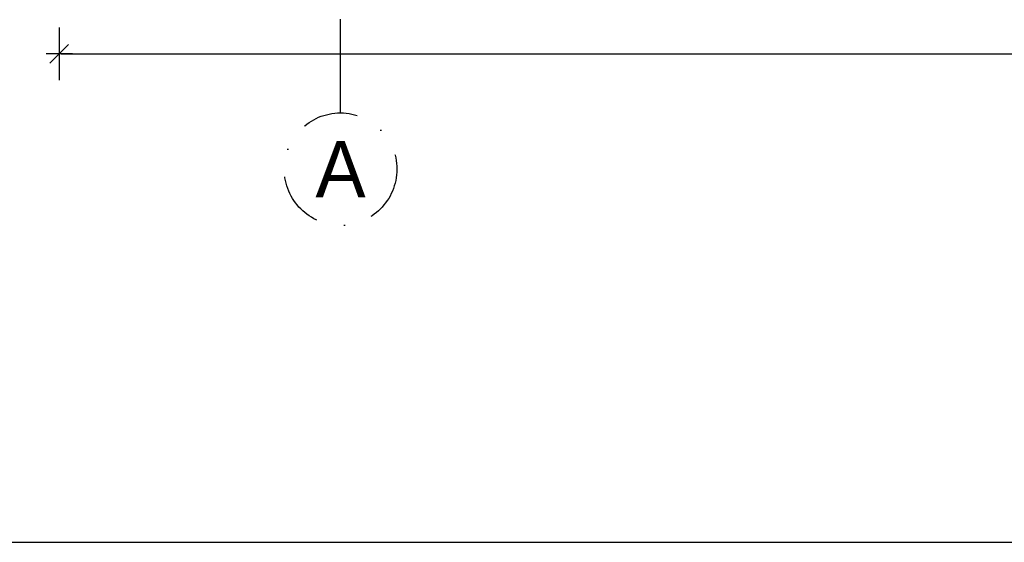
# Model space of a CAD drawing. Header units: centimetres. Extents: x 148485 to 162129, y -6573 to -2118.
# Tile 50 of 167: x 149063 to 149325, y -5038 to -4899. Entities that reach past the tile are written whole.
import ezdxf
from ezdxf.enums import TextEntityAlignment as Align

# ---------------------------------------------------------------- set-up
doc = ezdxf.new("R2010")
doc.units = ezdxf.units.CM
doc.header["$LTSCALE"] = 0.1
doc.linetypes.add('DASHDOT', pattern=[1, 0.5, -0.25, 0, -0.25])
doc.layers.get('0').update_dxf_attribs({"color": 45})
for name, color, linetype in [('A_wymiary_zewn', 4, 'Continuous'), ('osie_R&F', 6, 'DASHDOT'), ('ozn_graficzne_R&F', 5, 'Continuous')]:
    doc.layers.add(name, color=color, linetype=linetype)
doc.styles.add('TECH', font='flptechn.ttf')
doc.dimstyles.new('1_50 [cm]', dxfattribs={"dimtxt": 10, "dimasz": 0.5, "dimexe": 0.18, "dimexo": 0.0625, "dimgap": 3, "dimtad": 1, "dimrnd": 0.5, "dimdsep": 46, "dimtxsty": 'TECH', "dimblk1": 'KR', "dimblk2": 'KR', "dimsah": 1, "dimcen": 0.09, "dimse1": 1, "dimse2": 1, "dimclrt": 256, "dimadec": 0, "dimazin": 0, "dimtfac": 1, "dimtofl": 0, "dimtmove": 0, "dimatfit": 3, "dimfxl": 1, "dimtvp": 1, "dimtfill": 1, "dimtfillclr": 256, "dimtolj": 1, "dimtzin": 0, "dimarcsym": 0})

# ---------------------------------------------------------------- blocks, each defined once
blk = doc.blocks.new('osie_przyziemie')
at = {"layer": 'osie_R&F', "ltscale": 500}
blk.add_lwpolyline([(149148.5, -6400.58), (149148.5, -5254.71)], dxfattribs=at)
at = {"layer": 'osie_R&F', "ltscale": 300}
blk.add_circle((149148.5, -6415.58), 15, dxfattribs=at)
at = {"layer": 'osie_R&F', "color": 3, "ltscale": 75, "style": 'TECH'}
blk.add_text('A', height=15, dxfattribs=at).set_placement((149148.5, -6415.58), align=Align.MIDDLE_CENTER)
blk = doc.blocks.new('KR')
for p, q in [((0, -14), (0, 14)), ((-7, 0), (7, 0)), ((-4.95, -4.95), (4.95, 4.95))]:
    blk.add_line(p, q)
blk = doc.blocks.new('*D330')
at = {"layer": 'A_wymiary_zewn', "color": 0, "lineweight": -2, "transparency": 16777216}
blk.add_line((149074, -4907.75), (150314.4, -4907.75), dxfattribs=at)
at = {"layer": 'Defpoints', "color": 0, "transparency": 16777216}
for p in [(150314.9, -4483.75), (149073.5, -4705.76), (150314.9, -4907.75)]:
    blk.add_point(p, dxfattribs=at)
at = {"layer": 'A_wymiary_zewn', "color": 0, "linetype": 'ByBlock', "lineweight": -2, "transparency": 16777216, "xscale": 0.5, "yscale": 0.5, "zscale": 0.5, "rotation": 180}
blk.add_blockref('KR', (149073.5, -4907.75), dxfattribs=at)
at = {"layer": 'A_wymiary_zewn', "color": 0, "linetype": 'ByBlock', "lineweight": -2, "transparency": 16777216, "xscale": 0.5, "yscale": 0.5, "zscale": 0.5}
blk.add_blockref('KR', (150314.9, -4907.75), dxfattribs=at)
at = {"layer": 'A_wymiary_zewn', "transparency": 16777216, "insert": (149694.2, -4899.75), "char_height": 10, "attachment_point": 5, "style": 'TECH', "bg_fill": 3, "box_fill_scale": 1.1, "bg_fill_color": 256, "bg_fill_true_color": 13158600, "bg_fill_transparency": 0}
blk.add_mtext('\\A1;1241.5', dxfattribs=at)

msp = doc.modelspace()

# ---------------------------------------------------------------- linework, layer by layer
at = {"layer": 'ozn_graficzne_R&F'}
msp.add_lwpolyline([(148831.768, -5037.917), (151156.768, -5037.917), (151156.768, -3652.917), (148831.768, -3652.917)], close=True, dxfattribs=at)

# ---------------------------------------------------------------- block references
at = {"layer": 'osie_R&F', "color": 4}
msp.add_blockref('osie_przyziemie', (-0.022, 1477.102), dxfattribs=at)

# ---------------------------------------------------------------- next in the draw order: dimensions: what is measured, and where the dimension line sits
at = {"layer": 'A_wymiary_zewn', "color": 4}
dim = msp.add_linear_dim(base=(150314.9, -4907.745), p1=(149073.504, -4705.764), p2=(150314.9, -4483.751), dimstyle='1_50 [cm]', override={"dimtmove": 1}, dxfattribs=at)
dim.commit()
dim.dimension.update_dxf_attribs({"geometry": '*D330', "text_midpoint": (149694.202, -4899.745)})

doc.saveas('drawing.dxf')
